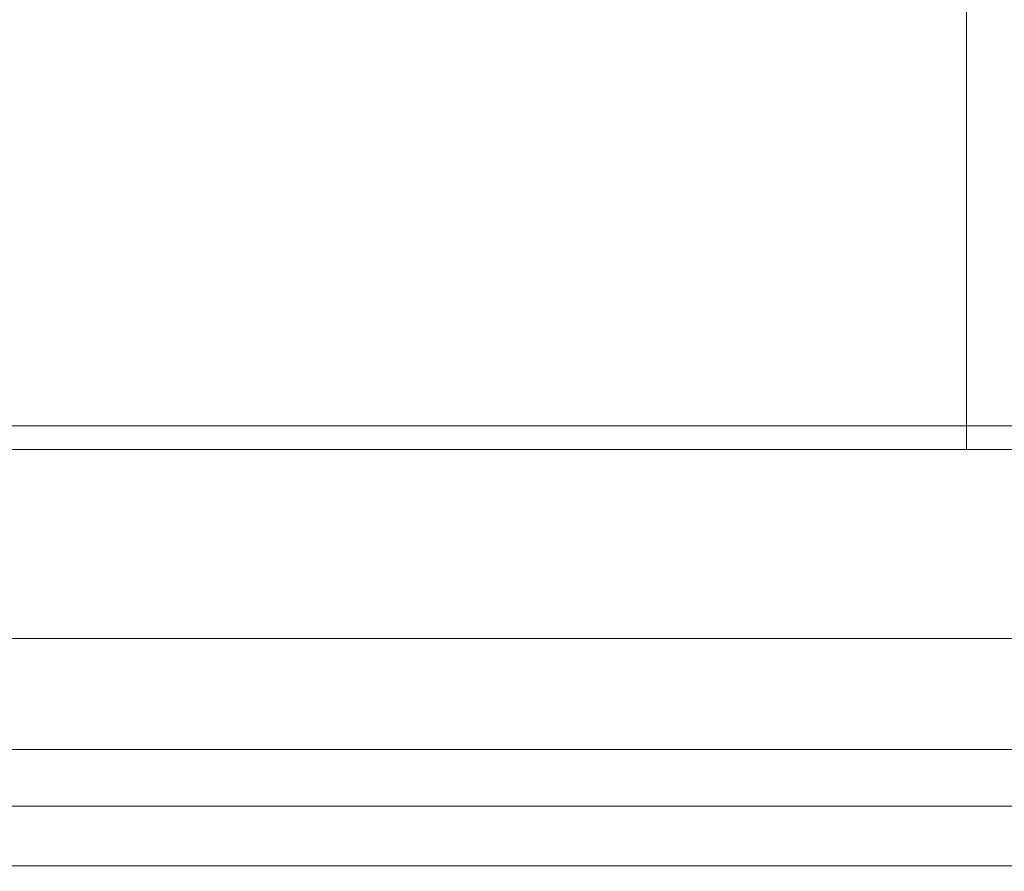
# Model space of a CAD drawing. Header units: inches. Extents: x 1 to 109, y 1 to 85.
# Tile 151 of 256: x 87.2043 to 87.2737, y 15.9102 to 15.9703. Entities that reach past the tile are written whole.
import ezdxf

# ---------------------------------------------------------------- set-up
doc = ezdxf.new("R2010")
doc.units = ezdxf.units.IN
doc.header["$MEASUREMENT"] = 0

msp = doc.modelspace()

# ---------------------------------------------------------------- linework, layer by layer
at = {"color": 7, "linetype": 'Continuous', "lineweight": 15, "ltscale": 5}
for p, q in [((87.271055, 15.939938), (87.271055, 16.056605)), ((87.315809, 15.941605), (86.949142, 15.941605)), ((87.312721, 15.939938), (87.187721, 15.939938)), ((87.187721, 15.939938), (87.271055, 15.939938)), ((87.271055, 15.939938), (87.279388, 15.939938)), ((86.939559, 15.926605), (87.299559, 15.926605)), ((86.939559, 15.926605), (87.316226, 15.926605)), ((87.312721, 15.918757), (87.019086, 15.918757)), ((87.030569, 15.918757), (87.312721, 15.918757)), ((87.340809, 15.914772), (86.924142, 15.914772)), ((87.019086, 15.910555), (87.312721, 15.910555)), ((87.312721, 15.910555), (87.030569, 15.910555))]:
    msp.add_line(p, q, dxfattribs=at)
at = {"color": 7, "linetype": 'Continuous', "lineweight": 15, "ltscale": 25}
for radius, start, end in [(0.989583, 183.137758, 356.862242), (0.989583, 183.137758, 356.862242), (0.98375, 183.156383, 356.843617), (0.98375, 183.156383, 356.843617)]:
    msp.add_arc((87.153559, 16.664772), radius, start, end, dxfattribs=at)

doc.saveas('drawing.dxf')
